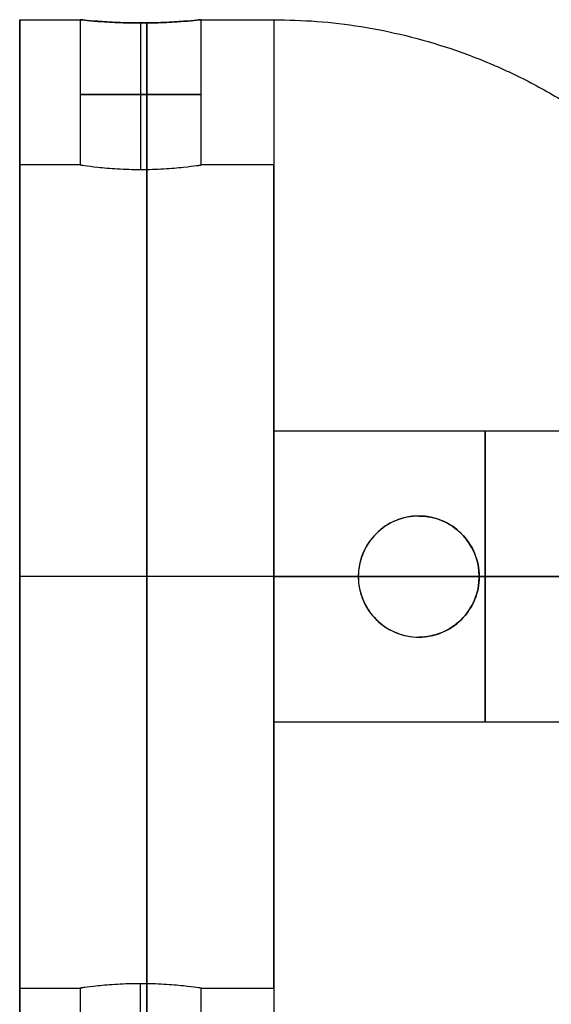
# Model space of a CAD drawing. Header units: millimetres. Extents: x 16 to 1336, y -27 to 28.
# Tile 105 of 256: x 1266 to 1277, y -9 to 12. Entities that reach past the tile are written whole.
import ezdxf

# ---------------------------------------------------------------- set-up
doc = ezdxf.new("R2010")
doc.units = ezdxf.units.MM
doc.layers.add('METAL NEGRO', color=7, linetype='Continuous')

msp = doc.modelspace()

# ---------------------------------------------------------------- linework, layer by layer
at = {"layer": 'METAL NEGRO'}
for p, q in [((1266.435, 11.76, 16.16), (1266.435, 8.76, 16.16)), ((1268.935, 11.692, 17.41), (1268.935, 8.667, 17.41)), ((1268.935, 11.692, 14.91), (1268.935, 8.667, 14.91)), ((1271.685, 8.76, 16.16), (1271.685, 2.496, 16.16)), ((1271.685, 0.26, 24.66), (1266.435, 0.26, 24.66)), ((1271.685, 0.26, 4.66), (1266.435, 0.26, 4.66)), ((1271.685, 0.26, 27.66), (1266.435, 0.26, 27.66)), ((1266.435, 0.26, 4.66), (1266.435, 0.26, 7.66)), ((1266.435, 0.26, 24.66), (1266.435, 0.26, 27.66)), ((1271.685, 0.26, 7.66), (1266.435, 0.26, 7.66)), ((1271.685, 0.26, 17.16), (1277.685, 0.26, 17.16)), ((1271.685, 0.26, 11.16), (1273.435, 0.26, 11.16)), ((1271.685, 0.26, 7.66), (1271.685, 0.26, 11.16)), ((1271.685, 0.26, 17.16), (1271.685, 0.26, 24.66)), ((1273.435, 0.26, 4.794), (1273.435, 0.26, 11.16)), ((1275.935, 0.26, 5.474), (1275.935, 0.26, 11.16)), ((1275.935, 0.26, 11.16), (1279.992, 0.26, 11.16)), ((1271.685, -1.976, 16.16), (1271.685, -8.24, 16.16)), ((1266.435, -8.24, 16.16), (1266.435, -11.24, 16.16)), ((1268.935, -11.172, 17.41), (1268.935, -8.148, 17.41)), ((1268.935, -11.172, 14.91), (1268.935, -8.148, 14.91))]:
    msp.add_line(p, q, dxfattribs=at)
at = {"layer": 'METAL NEGRO', "extrusion": (1, 0, 0)}
for centre, radius, start, end in [((0.26, 16.16, 1266.435), 11.5, 180, 0), ((0.26, 16.16, 1266.435), 11.5, 0, 180), ((0.26, 16.16, 1271.685), 11.5, 0, 90), ((0.26, 16.16, 1266.435), 8.5, 0, 180), ((0.26, 16.16, 1266.435), 8.5, 180, 0), ((0.26, 14.16, 1271.685), 3, 0, 180), ((0.26, 14.16, 1271.685), 3, 180, 0), ((0.26, 14.16, 1276.06), 3, 0, 180), ((0.26, 14.16, 1276.06), 3, 180, 0), ((0.26, 16.16, 1271.685), 11.5, 90, 180)]:
    msp.add_arc(centre, radius, start, end, dxfattribs=at)
at = {"layer": 'METAL NEGRO', "extrusion": (-1, 0, 0)}
for centre, radius, start, end in [((-0.26, 16.16, -1269.06), 11.5, 186.2088, 353.7912), ((-0.26, 16.16, -1269.06), 11.5, 6.2083, 173.7914), ((-0.26, 16.16, -1271.685), 11.5, 180, 270), ((-0.26, 16.16, -1271.685), 8.5, 0, 180), ((-0.26, 16.16, -1271.685), 8.5, 180, 0), ((-0.26, 16.16, -1269.06), 8.5, 8.4139, 171.5861), ((-0.26, 16.16, -1269.06), 8.5, 188.4136, 351.5868), ((-0.26, 16.16, -1271.685), 11.5, 270, 0)]:
    msp.add_arc(centre, radius, start, end, dxfattribs=at)
at = {"layer": 'METAL NEGRO', "extrusion": (0, -1, 0)}
for centre, radius, start, end in [((1268.935, 16.16, -10.213), 1.25, 0, 180), ((1268.935, 16.16, -10.213), 1.25, 180, 0), ((1271.685, 16.16, -0.26), 11.5, 270, 278.7529), ((1271.685, 16.16, -0.26), 11.5, 34.1028, 90), ((1271.685, 16.16, -0.26), 11.5, 291.6888, 325.8972)]:
    msp.add_arc(centre, radius, start, end, dxfattribs=at)
at = {"layer": 'METAL NEGRO'}
for centre, start, end in [((1274.685, 0.26, 8.114), 90, 270), ((1274.685, 0.26, 8.281), 270, 90)]:
    msp.add_arc(centre, 1.25, start, end, dxfattribs=at)
for points in [[(1266.435, 11.76, 16.16), (1267.685, 11.76, 16.16)], [(1267.685, 11.76, 16.16), (1267.685, 8.76, 16.16)], [(1270.185, 8.76, 16.16), (1270.185, 11.76, 16.16)], [(1270.185, 11.76, 16.16), (1271.685, 11.76, 16.16)], [(1267.685, 8.76, 16.16), (1266.435, 8.76, 16.16)], [(1271.685, 8.76, 16.16), (1270.185, 8.76, 16.16)], [(1280.435, 3.26, 14.16), (1271.685, 3.26, 14.16)], [(1274.685, 1.51, 5.129), (1274.685, 1.51, 11.433)], [(1274.685, -0.99, 11.433), (1274.685, -0.99, 5.129)], [(1271.685, -2.74, 14.16), (1280.435, -2.74, 14.16)], [(1266.435, -8.24, 16.16), (1267.685, -8.24, 16.16)], [(1267.685, -8.24, 16.16), (1267.685, -11.24, 16.16)], [(1270.185, -11.24, 16.16), (1270.185, -8.24, 16.16)], [(1270.185, -8.24, 16.16), (1271.685, -8.24, 16.16)]]:
    msp.add_open_spline(points, degree=1, dxfattribs=at)
for points, knots in [([(1267.685, 11.76, 16.16), (1267.685, 11.76, 15.995), (1267.718, 11.756, 15.831), (1267.843, 11.743, 15.53), (1267.936, 11.734, 15.391), (1268.167, 11.717, 15.161), (1268.305, 11.708, 15.068), (1268.608, 11.695, 14.943), (1268.77, 11.692, 14.91), (1269.101, 11.692, 14.91), (1269.263, 11.695, 14.943), (1269.566, 11.708, 15.069), (1269.704, 11.717, 15.162), (1269.934, 11.735, 15.392), (1270.027, 11.743, 15.532), (1270.152, 11.756, 15.833), (1270.185, 11.76, 15.997), (1270.185, 11.76, 16.16)], [0, 0, 0, 0, 0.494393, 0.494393, 0.988786, 0.988786, 1.483179, 1.483179, 1.977572, 1.977572, 2.471965, 2.471965, 2.966358, 2.966358, 3.460751, 3.460751, 3.955144, 3.955144, 3.955144, 3.955144]), ([(1270.185, 11.76, 16.16), (1270.185, 11.76, 16.242), (1270.177, 11.759, 16.325), (1270.145, 11.755, 16.485), (1270.121, 11.753, 16.563), (1270.027, 11.743, 16.79), (1269.935, 11.735, 16.928), (1269.702, 11.717, 17.161), (1269.564, 11.708, 17.253), (1269.337, 11.698, 17.347), (1269.259, 11.696, 17.37), (1269.099, 11.692, 17.402), (1269.016, 11.692, 17.41), (1268.771, 11.692, 17.41), (1268.607, 11.695, 17.377), (1268.306, 11.708, 17.253), (1268.166, 11.717, 17.16), (1267.936, 11.735, 16.929), (1267.843, 11.743, 16.79), (1267.717, 11.756, 16.488), (1267.685, 11.76, 16.326), (1267.685, 11.76, 16.16)], [0, 0, 0, 0, 0.246903, 0.246903, 0.493806, 0.493806, 0.987612, 0.987612, 1.481418, 1.481418, 1.728321, 1.728321, 1.975223, 1.975223, 2.469029, 2.469029, 2.962835, 2.962835, 3.456641, 3.456641, 3.950447, 3.950447, 3.950447, 3.950447]), ([(1267.685, 8.76, 16.16), (1267.685, 8.76, 16.326), (1267.718, 8.755, 16.49), (1267.843, 8.738, 16.791), (1267.936, 8.726, 16.93), (1268.167, 8.701, 17.16), (1268.305, 8.689, 17.253), (1268.608, 8.672, 17.378), (1268.77, 8.667, 17.41), (1269.101, 8.667, 17.41), (1269.263, 8.672, 17.377), (1269.49, 8.685, 17.283), (1269.562, 8.69, 17.245), (1269.697, 8.701, 17.154), (1269.762, 8.708, 17.101), (1269.934, 8.726, 16.928), (1270.027, 8.738, 16.789), (1270.152, 8.755, 16.488), (1270.185, 8.76, 16.323), (1270.185, 8.76, 16.16)], [0, 0, 0, 0, 0.494418, 0.494418, 0.988837, 0.988837, 1.483255, 1.483255, 1.977673, 1.977673, 2.472092, 2.472092, 2.719301, 2.719301, 2.96651, 2.96651, 3.460928, 3.460928, 3.955346, 3.955346, 3.955346, 3.955346]), ([(1267.685, 8.76, 16.16), (1267.685, 8.76, 15.995), (1267.717, 8.755, 15.833), (1267.843, 8.738, 15.53), (1267.936, 8.726, 15.391), (1268.166, 8.702, 15.161), (1268.306, 8.689, 15.068), (1268.606, 8.672, 14.943), (1268.771, 8.667, 14.91), (1269.016, 8.667, 14.91), (1269.099, 8.668, 14.918), (1269.259, 8.673, 14.95), (1269.337, 8.677, 14.974), (1269.565, 8.689, 15.068), (1269.702, 8.701, 15.16), (1269.935, 8.726, 15.393), (1270.027, 8.738, 15.53), (1270.121, 8.75, 15.757), (1270.145, 8.754, 15.835), (1270.177, 8.758, 15.996), (1270.185, 8.76, 16.079), (1270.185, 8.76, 16.16)], [-3.952953, -3.952953, -3.952953, -3.952953, -3.458834, -3.458834, -2.964715, -2.964715, -2.470596, -2.470596, -1.976477, -1.976477, -1.729417, -1.729417, -1.482358, -1.482358, -0.988238, -0.988238, -0.494119, -0.494119, -0.24706, -0.24706, 0, 0, 0, 0]), ([(1274.685, 1.51, 5.129), (1274.524, 1.51, 5.085), (1274.363, 1.478, 5.042), (1274.065, 1.357, 4.962), (1273.925, 1.266, 4.924), (1273.693, 1.037, 4.862), (1273.598, 0.899, 4.837), (1273.469, 0.593, 4.803), (1273.435, 0.428, 4.794), (1273.435, 0.26, 4.794)], [0, 0, 0, 0, 0.502799, 0.502799, 1.005599, 1.005599, 1.508398, 1.508398, 2.011198, 2.011198, 2.011198, 2.011198]), ([(1274.685, 1.51, 11.433), (1274.601, 1.51, 11.433), (1274.519, 1.501, 11.429), (1274.358, 1.469, 11.415), (1274.278, 1.445, 11.404), (1274.052, 1.35, 11.365), (1273.915, 1.257, 11.329), (1273.687, 1.03, 11.258), (1273.594, 0.892, 11.224), (1273.469, 0.591, 11.175), (1273.435, 0.426, 11.16), (1273.435, 0.178, 11.16), (1273.443, 0.094, 11.164), (1273.476, -0.067, 11.177), (1273.5, -0.146, 11.187), (1273.595, -0.375, 11.224), (1273.687, -0.511, 11.258), (1273.916, -0.739, 11.329), (1274.054, -0.832, 11.365), (1274.354, -0.957, 11.417), (1274.52, -0.99, 11.433), (1274.685, -0.99, 11.433)], [-3.99497, -3.99497, -3.99497, -3.99497, -3.745285, -3.745285, -3.495599, -3.495599, -2.996228, -2.996228, -2.496857, -2.496857, -1.997485, -1.997485, -1.7478, -1.7478, -1.498114, -1.498114, -0.998743, -0.998743, -0.499371, -0.499371, 0, 0, 0, 0]), ([(1275.935, 0.26, 5.474), (1275.935, 0.343, 5.474), (1275.926, 0.427, 5.472), (1275.893, 0.59, 5.463), (1275.869, 0.669, 5.456), (1275.772, 0.899, 5.429), (1275.678, 1.036, 5.402), (1275.443, 1.267, 5.337), (1275.306, 1.357, 5.299), (1275.006, 1.478, 5.217), (1274.845, 1.51, 5.173), (1274.685, 1.51, 5.129)], [0, 0, 0, 0, 0.251313, 0.251313, 0.502626, 0.502626, 1.005253, 1.005253, 1.507879, 1.507879, 2.010505, 2.010505, 2.010505, 2.010505]), ([(1274.685, 1.51, 11.433), (1274.852, 1.51, 11.433), (1275.014, 1.477, 11.417), (1275.319, 1.35, 11.364), (1275.454, 1.258, 11.329), (1275.683, 1.029, 11.258), (1275.775, 0.892, 11.224), (1275.901, 0.59, 11.175), (1275.935, 0.424, 11.16), (1275.935, 0.177, 11.16), (1275.926, 0.093, 11.164), (1275.894, -0.068, 11.177), (1275.87, -0.146, 11.187), (1275.807, -0.297, 11.211), (1275.768, -0.37, 11.226), (1275.677, -0.504, 11.258), (1275.626, -0.567, 11.276), (1275.454, -0.739, 11.329), (1275.317, -0.831, 11.365), (1275.015, -0.957, 11.417), (1274.849, -0.99, 11.433), (1274.685, -0.99, 11.433)], [0, 0, 0, 0, 0.499448, 0.499448, 0.998895, 0.998895, 1.498343, 1.498343, 1.99779, 1.99779, 2.247514, 2.247514, 2.497238, 2.497238, 2.746961, 2.746961, 2.996685, 2.996685, 3.496133, 3.496133, 3.99558, 3.99558, 3.99558, 3.99558]), ([(1273.435, 0.26, 4.794), (1273.435, 0.176, 4.794), (1273.443, 0.093, 4.796), (1273.476, -0.069, 4.805), (1273.501, -0.15, 4.812), (1273.598, -0.379, 4.837), (1273.693, -0.518, 4.862), (1273.925, -0.746, 4.924), (1274.065, -0.838, 4.962), (1274.363, -0.959, 5.042), (1274.525, -0.99, 5.086), (1274.685, -0.99, 5.129)], [0, 0, 0, 0, 0.251066, 0.251066, 0.502131, 0.502131, 1.004263, 1.004263, 1.506394, 1.506394, 2.008525, 2.008525, 2.008525, 2.008525]), ([(1274.685, -0.99, 5.129), (1274.845, -0.99, 5.173), (1275.006, -0.959, 5.217), (1275.305, -0.838, 5.299), (1275.443, -0.748, 5.337), (1275.677, -0.518, 5.402), (1275.773, -0.378, 5.429), (1275.901, -0.074, 5.465), (1275.935, 0.093, 5.474), (1275.935, 0.26, 5.474)], [0, 0, 0, 0, 0.503256, 0.503256, 1.006512, 1.006512, 1.509768, 1.509768, 2.013024, 2.013024, 2.013024, 2.013024]), ([(1270.185, -8.24, 16.16), (1270.185, -8.24, 16.326), (1270.151, -8.235, 16.49), (1270.026, -8.218, 16.791), (1269.933, -8.206, 16.93), (1269.703, -8.182, 17.16), (1269.564, -8.17, 17.253), (1269.262, -8.153, 17.378), (1269.099, -8.148, 17.41), (1268.769, -8.148, 17.41), (1268.606, -8.153, 17.377), (1268.379, -8.166, 17.283), (1268.308, -8.171, 17.245), (1268.172, -8.182, 17.154), (1268.108, -8.188, 17.101), (1267.935, -8.206, 16.928), (1267.842, -8.218, 16.789), (1267.718, -8.235, 16.488), (1267.685, -8.24, 16.323), (1267.685, -8.24, 16.16)], [0, 0, 0, 0, 0.494418, 0.494418, 0.988837, 0.988837, 1.483255, 1.483255, 1.977673, 1.977673, 2.472092, 2.472092, 2.719301, 2.719301, 2.96651, 2.96651, 3.460928, 3.460928, 3.955346, 3.955346, 3.955346, 3.955346]), ([(1270.185, -8.24, 16.16), (1270.185, -8.24, 15.995), (1270.152, -8.235, 15.833), (1270.027, -8.218, 15.53), (1269.934, -8.206, 15.391), (1269.703, -8.182, 15.161), (1269.564, -8.17, 15.068), (1269.263, -8.153, 14.943), (1269.099, -8.148, 14.91), (1268.854, -8.148, 14.91), (1268.771, -8.149, 14.918), (1268.61, -8.154, 14.95), (1268.532, -8.157, 14.974), (1268.305, -8.17, 15.068), (1268.167, -8.182, 15.16), (1267.934, -8.206, 15.393), (1267.843, -8.218, 15.53), (1267.749, -8.231, 15.757), (1267.725, -8.235, 15.835), (1267.693, -8.239, 15.996), (1267.685, -8.24, 16.079), (1267.685, -8.24, 16.16)], [-3.952953, -3.952953, -3.952953, -3.952953, -3.458834, -3.458834, -2.964715, -2.964715, -2.470596, -2.470596, -1.976477, -1.976477, -1.729417, -1.729417, -1.482358, -1.482358, -0.988238, -0.988238, -0.494119, -0.494119, -0.24706, -0.24706, 0, 0, 0, 0])]:
    msp.add_open_spline(points, degree=3, knots=knots, dxfattribs=at)
for points, weights in [([(1271.685, 11.76, 16.16), (1281.117, 11.76, 16.16), (1282.962, 2.51, 16.16)], [1, 0.746414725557, 0.931934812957]), ([(1271.685, 0.26, 27.66), (1277.786, 0.26, 27.66), (1281.207, 0.26, 22.608)], [1, 0.819830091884, 0.861319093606]), ([(1281.188, 0.26, 9.684), (1279.206, 0.26, 6.775), (1275.935, 0.26, 5.474)], [0.861075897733, 0.837023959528, 0.889874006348]), ([(1282.962, -1.99, 16.16), (1281.117, -11.24, 16.16), (1271.685, -11.24, 16.16)], [0.931934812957, 0.746414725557, 1])]:
    msp.add_rational_spline(points, weights, degree=2, dxfattribs=at)

doc.saveas('drawing.dxf')
